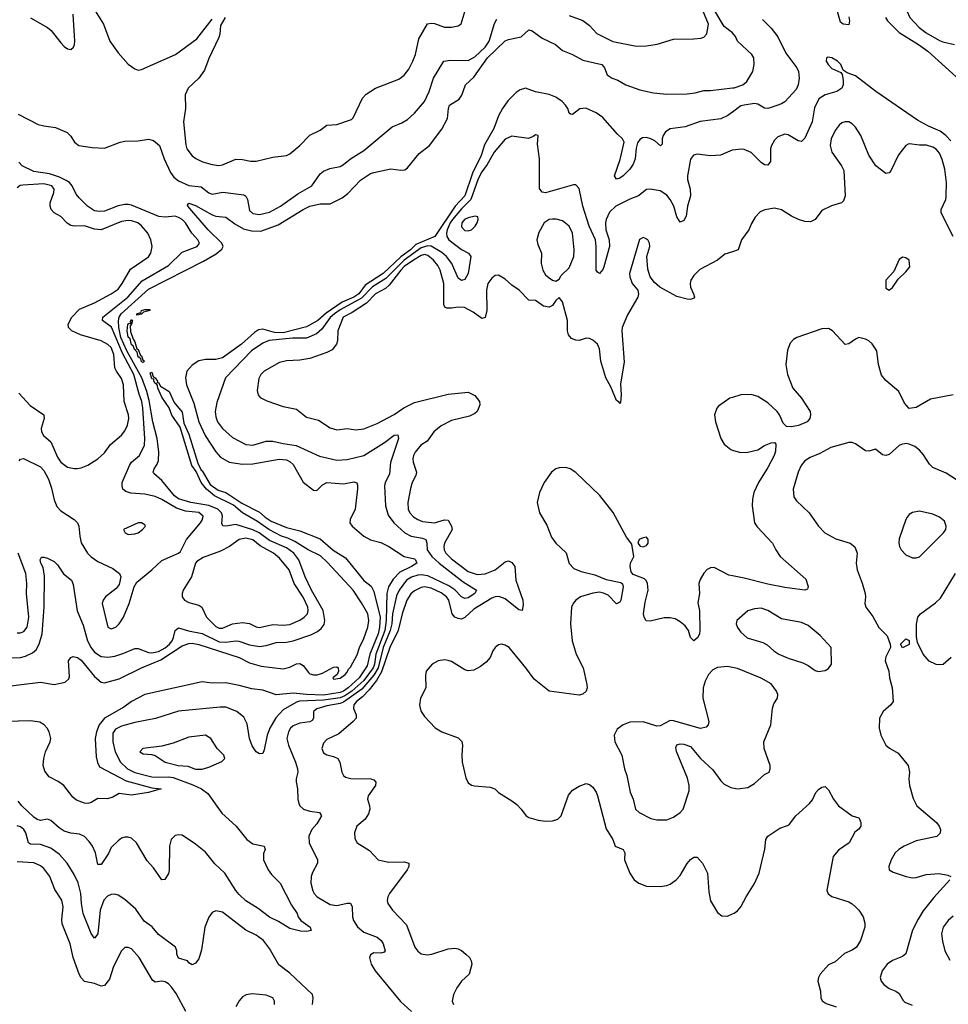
# Model space of a CAD drawing. Header units: inches. Extents: x 1678809 to 1859548, y 384609 to 522868.
# Tile 183 of 256: x 1745766 to 1751282, y 482572 to 488417. Entities that reach past the tile are written whole.
import ezdxf

# ---------------------------------------------------------------- set-up
doc = ezdxf.new("R2010")
doc.units = ezdxf.units.IN
doc.header["$MEASUREMENT"] = 0
doc.layers.add('B7448', color=7, linetype='Continuous')
doc.layers.add('B7458', color=7, linetype='Continuous')

msp = doc.modelspace()

# ---------------------------------------------------------------- linework, layer by layer
at = {"layer": 'B7448', "color": 5}
for points, elevation in [([(1746214.2, 488470), (1746264.5, 488390), (1746300.2, 488290), (1746350, 488218.9), (1746410, 488151.7), (1746450, 488124.6), (1746470, 488117), (1746490, 488121.1), (1746691.2, 488210), (1746817.4, 488302.6), (1746910, 488418.9)], 280), ([(1746986, 488430), (1746958.9, 488381.1), (1746954.3, 488330), (1746948.3, 488310), (1746890, 488186), (1746863, 488117), (1746829.2, 488070), (1746765.8, 488010), (1746748.7, 487970), (1746750.2, 487890.2), (1746738.4, 487810), (1746752.9, 487672.9), (1746759.4, 487650), (1746790, 487607.6), (1746812.1, 487592.1), (1746852.2, 487572.2), (1746910, 487556.1), (1746948, 487552), (1746970, 487555), (1747050, 487588.4), (1747090, 487587.6), (1747136.1, 487576.1), (1747170, 487576.3), (1747270, 487601.2), (1747350, 487610.4), (1747370, 487620.4), (1747429.8, 487670.2), (1747490, 487730.3), (1747550, 487761.7), (1747589.8, 487790.2), (1747650, 487795.3), (1747736.3, 487823.7), (1747746, 487834), (1747802.7, 487950), (1747824.7, 487975.3), (1747878.7, 488010), (1748017.2, 488062.8), (1748050, 488088.2), (1748076.4, 488123.6), (1748101.8, 488170), (1748117.1, 488210), (1748136.9, 488303.1), (1748188.1, 488391.9), (1748210, 488396.9), (1748230, 488393.2), (1748290, 488371.3), (1748330, 488371.4), (1748370, 488379.5), (1748388.5, 488391.5), (1748423.2, 488510)], 280), ([(1749030, 488442.3), (1749110, 488411.1), (1749150, 488382.4), (1749194.5, 488334.5), (1749290, 488286.4), (1749430, 488260.2), (1749490, 488261.6), (1749551.7, 488271.7), (1749650, 488301.2), (1749770, 488302.2), (1749812.7, 488307.3), (1749830, 488312.7), (1749847, 488333), (1749858.2, 488390), (1749814.2, 488494.2)], 260), ([(1750000, 488338.6), (1749999.4, 488339.4), (1749950, 488375.9), (1749895.3, 488470)], 240), ([(1745756.3, 487856.3), (1745875.2, 487795.2), (1745910, 487785.5), (1745977.5, 487777.5), (1746047.9, 487747.9), (1746070, 487726), (1746090.4, 487690.4), (1746118, 487670), (1746197.2, 487657.2), (1746270, 487654.7), (1746362.7, 487690), (1746390, 487695.5), (1746470, 487698.3), (1746530, 487707.4), (1746559.8, 487699.8), (1746596.9, 487670), (1746623.5, 487590), (1746661.7, 487510), (1746682.2, 487482.2), (1746710, 487459.1), (1746770, 487432.1), (1746844.6, 487424.6), (1746890, 487389), (1746910, 487380.2), (1746972.5, 487392.5), (1747096.3, 487376.3), (1747108.5, 487368.5), (1747119.7, 487350), (1747130, 487283.7), (1747150, 487266.2), (1747190, 487259.4), (1747250, 487274.3), (1747315.8, 487310), (1747417, 487383), (1747500.3, 487430), (1747550, 487500.8), (1747570, 487517.6), (1747607.2, 487532.8), (1747670, 487544.7), (1747690, 487556.8), (1747730.3, 487589.7), (1747810, 487640.8), (1747978.8, 487781.2), (1748036.3, 487803.7), (1748070, 487824.5), (1748110, 487861.8), (1748170.6, 487930), (1748198.6, 487990), (1748223.5, 488070), (1748286, 488170), (1748324.6, 488175.4), (1748430, 488175), (1748470, 488195.3), (1748530, 488253.5), (1748555.1, 488290), (1748585.7, 488394.3), (1748600.6, 488419.4)], 260), ([(1745830, 488426.8), (1745931.1, 488371.1), (1745953.2, 488353.2), (1746010, 488279.3), (1746030, 488257.1), (1746050, 488243.8), (1746070, 488239.1), (1746085.8, 488254.2), (1746091, 488269), (1746093.1, 488290), (1746083.1, 488450)], 280), ([(1745710, 484628.8), (1745770, 484631.3), (1745801.2, 484638.8), (1745842.6, 484657.4), (1745863.6, 484676.4), (1745881.3, 484710), (1745899.6, 484770), (1745911.3, 484930), (1745913, 485113), (1745904.8, 485164.8), (1745892, 485190), (1745887.6, 485210), (1745894.6, 485225.4), (1745910, 485226.8), (1745930, 485220.7), (1745970, 485199.5), (1745990, 485180.3), (1746026.2, 485126.2), (1746073.1, 485090), (1746084.3, 485064.3), (1746108.1, 484908.1), (1746142.2, 484822.2), (1746168.6, 484730), (1746190, 484687.7), (1746210, 484661.7), (1746250, 484637.3), (1746290, 484632.4), (1746330, 484637.5), (1746384.8, 484655.2), (1746450, 484683.6), (1746470, 484684.2), (1746530, 484660.1), (1746550, 484658.4), (1746590, 484666.8), (1746630, 484688.3), (1746654.7, 484710), (1746670.9, 484730), (1746679.9, 484750), (1746690, 484790.4), (1746710, 484807.2), (1746769.4, 484789.4), (1746850, 484772.6), (1746950, 484724.3), (1746990, 484720.8), (1747049.4, 484729.4), (1747067.8, 484727.8), (1747130, 484706.1), (1747190, 484696.5), (1747230, 484701.1), (1747290, 484719.9), (1747350, 484721), (1747390, 484730.1), (1747494.3, 484765.7), (1747534.5, 484785.5), (1747557.3, 484802.7), (1747573.5, 484826.5), (1747578.7, 484850), (1747569.1, 484910), (1747499.8, 485030), (1747461.5, 485110), (1747423.1, 485210), (1747395, 485250), (1747350, 485282), (1747250, 485325.6), (1747188, 485370), (1747150, 485388.2), (1747050, 485419), (1746990.7, 485410.7), (1746972.9, 485412.9), (1746965.9, 485425.9), (1746969.5, 485470), (1746964.1, 485490), (1746943.6, 485510), (1746890, 485533.3), (1746781.5, 485550), (1746710, 485572), (1746685.1, 485590), (1746610, 485680.6), (1746562.9, 485722.9), (1746558.9, 485730), (1746564.2, 485750), (1746582.4, 485777.6), (1746590, 485799.3), (1746591.5, 485850), (1746582.6, 485930), (1746556.7, 486030), (1746535.8, 486155.8), (1746521.3, 486210), (1746491.9, 486290), (1746402.1, 486450), (1746366.7, 486530), (1746354, 486590), (1746351.9, 486628.1), (1746356, 486650), (1746369.3, 486670.7), (1746530, 486816.2), (1746856.9, 486983.1), (1746932.4, 487027.6), (1746965.7, 487054.3), (1746974.5, 487070), (1746966.9, 487090), (1746884.8, 487170), (1746764.8, 487310), (1746763.5, 487316.5), (1746770, 487327.3), (1746810, 487313.9), (1746910, 487257.2), (1746930, 487250.7), (1746990, 487244.2), (1747044.2, 487204.2), (1747095.8, 487175.8), (1747143.5, 487163.5), (1747198.6, 487161.4), (1747301.4, 487198.6), (1747450, 487289.5), (1747490, 487308.8), (1747550, 487322.7), (1747610, 487324.4), (1747681.6, 487358.4), (1747715.8, 487384.2), (1747790, 487464.6), (1747850, 487502.6), (1747870, 487510.3), (1747970, 487530.3), (1748030, 487522.6), (1748054.2, 487525.8), (1748070, 487538), (1748138.2, 487621.8), (1748199.7, 487670), (1748272.8, 487767.2), (1748306, 487830), (1748312.4, 487890), (1748319.7, 487910), (1748376, 487944), (1748391.3, 487968.7), (1748413.6, 488030), (1748463.7, 488076.3), (1748545.4, 488190), (1748650, 488290.8), (1748670, 488299.5), (1748744.8, 488315.2), (1748790, 488356), (1748810, 488351.4), (1748870, 488306.4), (1748948, 488270), (1748990, 488234), (1749050, 488210.3), (1749110, 488176.4), (1749224.7, 488150), (1749238.8, 488130), (1749256, 488090), (1749286, 488070), (1749318, 488058), (1749366.8, 488030), (1749450, 487999.3), (1749530, 487982), (1749610, 487974), (1749730, 487977), (1749777.5, 487982.5), (1749830, 487996.5), (1749870, 487996), (1750000, 488011.2)], 240), ([(1750000, 487868.4), (1749971.8, 487848.2), (1749930, 487828.4), (1749807.9, 487812.1), (1749719.3, 487780.7), (1749630, 487768.6), (1749601.2, 487750), (1749587.9, 487730), (1749582.7, 487710), (1749582.4, 487677.6), (1749572.4, 487667.6), (1749537.9, 487697.9), (1749515.3, 487710), (1749490, 487716.8), (1749465.1, 487714.9), (1749450, 487705.6), (1749434.6, 487685.4), (1749426.8, 487653.2), (1749421.8, 487590), (1749410, 487558.4), (1749390, 487529.1), (1749350, 487489.8), (1749330, 487475.4), (1749310, 487469.7), (1749299.7, 487490), (1749332.7, 487587.3), (1749355.9, 487690), (1749346.5, 487710), (1749316.4, 487736.4), (1749230, 487835.6), (1749190, 487864), (1749129.2, 487890.8), (1749092.3, 487887.7), (1749050, 487853.6), (1749036.6, 487856.6), (1749030, 487861.2), (1749021.2, 487890), (1749008.4, 487910), (1748989, 487930), (1748950, 487956.7), (1748910, 487971.6), (1748830, 487988.1), (1748770.3, 488009.7), (1748739, 488001), (1748715.6, 487984.4), (1748665.8, 487934.3), (1748634.3, 487890), (1748610, 487845.6), (1748582.7, 487770), (1748526.2, 487673.8), (1748506.4, 487610), (1748455.4, 487504.6), (1748410, 487371.9), (1748352.7, 487310), (1748230.8, 487129.2), (1748118.9, 487081.1), (1748087.2, 487050), (1748030, 487009.2), (1747925.5, 486910), (1747818.5, 486841.5), (1747779.7, 486790), (1747750, 486770), (1747681.2, 486738.8), (1747586.4, 486673.6), (1747537.7, 486630), (1747470, 486592.5), (1747330, 486556.8), (1747279.7, 486559.7), (1747210, 486579.4), (1747184, 486576), (1747160.1, 486559.9), (1747083.7, 486490), (1746970.2, 486410), (1746930, 486399.3), (1746870, 486399.3), (1746830, 486390.6), (1746790, 486365.7), (1746759.5, 486330), (1746750.1, 486290), (1746757.2, 486250), (1746800.9, 486140.9), (1746830, 486029.2), (1746867.8, 485947.8), (1746930, 485851), (1746958.8, 485818.8), (1747010.5, 485790.5), (1747090, 485777.8), (1747150, 485780.5), (1747306.8, 485806.8), (1747350, 485802.9), (1747372.5, 485792.5), (1747390, 485775.2), (1747450, 485671), (1747510, 485624.2), (1747530, 485621.1), (1747564, 485656), (1747590, 485670.1), (1747690, 485660.8), (1747750, 485673.2), (1747767.5, 485667.5), (1747772.6, 485652.6), (1747771.8, 485631.8), (1747757.7, 485510), (1747728.9, 485450), (1747727.7, 485430), (1747740.8, 485410), (1747810, 485350.3), (1747849.3, 485329.3), (1747910, 485312.1), (1747958.4, 485290), (1748050, 485230.2), (1748110, 485215.5), (1748116.9, 485210), (1748123.9, 485190), (1748094, 485170), (1748023.7, 485136.3), (1747984.6, 485095.3), (1747956.7, 485050), (1747945.8, 485010), (1747942.9, 484850), (1747935, 484790), (1747881.2, 484650), (1747872.8, 484590), (1747865.3, 484570), (1747810, 484493.5), (1747739.1, 484430), (1747697.2, 484402.8), (1747670, 484390.8), (1747570, 484376.2), (1747428, 484372), (1747410, 484365.8), (1747330, 484318.8), (1747287.6, 484272.4), (1747251.5, 484210), (1747235.1, 484170), (1747218.3, 484081.7), (1747210, 484060.7), (1747190, 484057.7), (1747170, 484070.9), (1747146.5, 484106.5), (1747130.9, 484150), (1747117.6, 484237.6), (1747097, 484277), (1747055.1, 484310), (1746990, 484335), (1746955.9, 484335.9), (1746710, 484312.7), (1746571.6, 484268.4), (1746450, 484244.2), (1746370, 484221.9), (1746334.9, 484205.1), (1746319.6, 484180.3), (1746318.8, 484130), (1746332.4, 484070), (1746364, 484010), (1746405.2, 483970), (1746450, 483948.2), (1746550, 483922.6), (1746590, 483919.5), (1746650, 483922.5), (1746678.1, 483918.1), (1746794.1, 483874.1), (1746844.9, 483850), (1746882.8, 483822.8), (1746966.2, 483706.2), (1747051.7, 483630), (1747114.4, 483550), (1747150, 483523.7), (1747218, 483510), (1747223, 483490), (1747213.1, 483466.9), (1747214.7, 483430), (1747241.7, 483370), (1747262.1, 483342.1), (1747312.8, 483290), (1747379.9, 483159.9), (1747413.4, 483110), (1747420.5, 483090), (1747436.3, 483070), (1747490.7, 483030), (1747498, 483010), (1747470, 483004.2), (1747434.7, 483005.3), (1747370, 483022.4), (1747303.5, 483063.5), (1747250, 483088.5), (1747181.4, 483141.4), (1747110, 483186.4), (1747070, 483222.7), (1747050, 483247.4), (1746983.8, 483350), (1746925.6, 483405.6), (1746870, 483474.5), (1746810, 483523.2), (1746730, 483575.3), (1746710, 483577.8), (1746690, 483572.9), (1746666, 483550), (1746656.3, 483510), (1746653.7, 483366.3), (1746650, 483349), (1746627.1, 483312.9), (1746609.3, 483310), (1746561.3, 483381.3), (1746523.9, 483423.9), (1746459.6, 483530), (1746430, 483557.6), (1746410, 483564.2), (1746390, 483564.2), (1746370, 483557.6), (1746350, 483542.9), (1746310, 483501.6), (1746293.2, 483466.8), (1746250, 483401.2), (1746230, 483402), (1746216.5, 483470), (1746198.6, 483510), (1746179, 483539), (1746150, 483568.8), (1746121.1, 483581.1), (1746070, 483587.9), (1746030, 483600.5), (1745999.7, 483619.7), (1745950, 483662.4), (1745930, 483669.8), (1745890, 483663.2), (1745870, 483668.4), (1745850, 483681.9), (1745778, 483750), (1745757.3, 483777.3)], 240), ([(1750000, 487642.2), (1749998, 487642), (1749928.6, 487611.4), (1749870, 487608.7), (1749790, 487619.2), (1749768.5, 487611.5), (1749751.3, 487588.7), (1749732.4, 487490), (1749733, 487467), (1749748.2, 487410), (1749750.2, 487370), (1749733.4, 487310), (1749723.7, 487250), (1749710, 487223.7), (1749690, 487215.1), (1749670, 487246), (1749651.7, 487310), (1749630.6, 487350), (1749610, 487375.9), (1749570, 487400.2), (1749510, 487410.9), (1749490, 487408.2), (1749441.6, 487370), (1749390, 487350.6), (1749307.2, 487310), (1749270, 487274.6), (1749249.5, 487230), (1749245.5, 487210), (1749246.7, 487170), (1749266.5, 487110), (1749269.2, 487070), (1749236.5, 486950), (1749230, 486933.2), (1749210, 486909.3), (1749197.2, 486917.2), (1749189.7, 486929.7), (1749189.3, 487070), (1749185.4, 487110), (1749147.5, 487190), (1749110.5, 487310), (1749090, 487414.5), (1749070, 487436.2), (1749055.3, 487435.3), (1748890, 487389.7), (1748870, 487392.7), (1748854.2, 487414.2), (1748854, 487590), (1748841.5, 487678.5), (1748846, 487730), (1748830, 487734), (1748816.8, 487723.2), (1748788.4, 487711.6), (1748690, 487724.4), (1748650, 487707.3), (1748583.5, 487630), (1748543, 487557), (1748510, 487513), (1748490, 487471.2), (1748445.6, 487350), (1748390, 487293.8), (1748337.6, 487230), (1748323.3, 487210), (1748305, 487170), (1748300.4, 487150), (1748302.1, 487130), (1748315.1, 487110), (1748390, 487053.3), (1748431.6, 487031.6), (1748445, 487010), (1748430.7, 486910), (1748410, 486873.5), (1748390, 486867.6), (1748370, 486881.5), (1748332.1, 486970), (1748301.9, 487010), (1748273.8, 487033.8), (1748210, 487072.8), (1748190, 487074.8), (1748150, 487061.6), (1748050, 486989.6), (1747940.6, 486879.5), (1747861.3, 486830), (1747796.2, 486763.8), (1747670, 486694.7), (1747635.2, 486670), (1747610, 486647.9), (1747559.9, 486580.1), (1747528.3, 486551.7), (1747470, 486527), (1747386.7, 486526.7), (1747247.8, 486512.2), (1747210, 486495.7), (1747143.3, 486450), (1746988.4, 486290), (1746936.5, 486143.5), (1746926.9, 486090), (1746930, 486059.1), (1746940.5, 486030), (1746970, 485990.2), (1747030, 485935.5), (1747110, 485894), (1747150, 485890.2), (1747230, 485914.8), (1747270, 485915.5), (1747330, 485900.5), (1747408.1, 485888.1), (1747546.5, 485826.5), (1747650, 485802.3), (1747710, 485805.5), (1747810, 485828.7), (1747933.2, 485906.8), (1747990, 485951), (1748012.2, 485952.2), (1748015.6, 485930), (1747967.8, 485787.8), (1747961.6, 485718.4), (1747937.2, 485670), (1747932.2, 485650), (1747939.4, 485530), (1747955.2, 485475.2), (1747988.6, 485430), (1748052.8, 485370), (1748090.8, 485350.8), (1748158.6, 485338.6), (1748178.6, 485330), (1748185, 485310), (1748186.9, 485270), (1748213.1, 485230), (1748257.4, 485190), (1748399.5, 485079.5), (1748478.4, 485030), (1748469.1, 485010), (1748430, 484985), (1748410, 484981.1), (1748390, 484991.2), (1748351.4, 485031.4), (1748315, 485055), (1748190, 485114.6), (1748150, 485120.5), (1748130, 485118.7), (1748093.4, 485106.6), (1748062.9, 485090), (1748018.9, 485030), (1748003.3, 484996.7), (1747979.5, 484890), (1747975.5, 484830), (1747966.8, 484790), (1747924.1, 484690), (1747895.4, 484570), (1747870, 484525), (1747797.6, 484442.4), (1747690, 484364.7), (1747670, 484357.3), (1747590, 484344.1), (1747530, 484326.4), (1747511, 484310), (1747511.7, 484270), (1747503.5, 484256.5), (1747490, 484248.2), (1747430, 484241.6), (1747390, 484224.4), (1747374.2, 484210), (1747361.7, 484190), (1747353.4, 484150), (1747361.8, 484110), (1747404.8, 484010), (1747415.8, 483970), (1747417.2, 483950), (1747407.2, 483910), (1747407.4, 483892.6), (1747415.9, 483850), (1747417.8, 483790), (1747423.5, 483763.5), (1747430.2, 483750), (1747450.8, 483730.8), (1747490, 483718.6), (1747546, 483710), (1747558.7, 483690), (1747530, 483644), (1747500.9, 483610), (1747482.6, 483570), (1747484.4, 483530), (1747534, 483430), (1747534, 483410), (1747505.2, 483354.8), (1747497.4, 483330), (1747495.6, 483290), (1747506.2, 483246.2), (1747514, 483230), (1747531.8, 483210), (1747610, 483163.5), (1747650, 483158.2), (1747710, 483172.9), (1747731.7, 483171.7), (1747740.7, 483150), (1747742.3, 483090), (1747748.7, 483070), (1747772.6, 483032.6), (1747810, 482999.8), (1747890, 482969.3), (1747912.8, 482950), (1747925.4, 482930), (1747936.5, 482890), (1747930, 482880.5), (1747910, 482875.3), (1747870, 482876.5), (1747850, 482866), (1747844.1, 482850), (1747852.9, 482810), (1747876.8, 482770), (1748028.3, 482588.3), (1748093.2, 482530)], 260), ([(1745762.4, 485797.6), (1745770, 485808.5), (1745788.5, 485811.5), (1745890, 485762.2), (1745910, 485741.3), (1745936.6, 485690), (1745954.8, 485634.8), (1745970, 485566.3), (1745987.2, 485527.2), (1746010, 485500.2), (1746090.1, 485450.1), (1746109, 485430), (1746117.2, 485410), (1746123, 485350), (1746131.7, 485311.7), (1746169.1, 485250), (1746190, 485228.9), (1746230, 485200.2), (1746318.2, 485158.2), (1746358.4, 485130), (1746367, 485110), (1746357.1, 485062.9), (1746339.7, 485040.3), (1746275.8, 484990), (1746261.1, 484970), (1746254.9, 484950), (1746288.5, 484810), (1746310, 484801.3), (1746336.2, 484810), (1746356.9, 484830), (1746382, 484870), (1746415.8, 484950), (1746446.6, 485050), (1746462.4, 485077.6), (1746551.3, 485150), (1746610, 485206.7), (1746709, 485250), (1746720.1, 485259.9), (1746756, 485330), (1746840.7, 485430), (1746852.1, 485450), (1746854.6, 485470), (1746830.2, 485490.2), (1746750, 485499.9), (1746696.7, 485516.7), (1746610, 485568.9), (1746570, 485586.8), (1746510, 485599.6), (1746426.1, 485606.1), (1746395.3, 485615.3), (1746379.1, 485630), (1746373.6, 485650), (1746375.2, 485670), (1746417.3, 485770), (1746429.9, 485790.1), (1746476.8, 485830), (1746506.7, 485890), (1746509.9, 485930), (1746498.1, 486110), (1746491.2, 486150), (1746474.5, 486194.5), (1746444.6, 486310), (1746376.4, 486436.4), (1746312, 486592), (1746258.5, 486630), (1746259.4, 486650), (1746408.2, 486770), (1746492.9, 486867.1), (1746650, 486957.3), (1746730, 487035.9), (1746820.7, 487070), (1746834, 487090), (1746824.7, 487110), (1746788.4, 487148.4), (1746750, 487209.7), (1746730, 487230.6), (1746710, 487243.1), (1746690, 487250.5), (1746630, 487243.9), (1746591.3, 487248.7), (1746430, 487315), (1746410, 487319.2), (1746390, 487320.3), (1746350, 487311.7), (1746270, 487279.3), (1746237, 487277), (1746210, 487282.8), (1746167.8, 487310), (1746118.9, 487358.9), (1746101.7, 487381.7), (1746077.7, 487430), (1746060.7, 487450), (1746042.5, 487462.5), (1746002.7, 487482.7), (1745942, 487502), (1745850, 487515), (1745780.3, 487550), (1745760.3, 487570)], 260), ([(1745760.3, 486200.3), (1745827, 486127), (1745908.9, 486070), (1745911.3, 486050), (1745894, 485990), (1745896.2, 485970), (1745907.6, 485947.6), (1745950.1, 485910.1), (1745990, 485820.3), (1746010, 485789.1), (1746050, 485760.2), (1746090, 485751.6), (1746107.2, 485752.8), (1746130, 485756), (1746170, 485771.5), (1746230, 485810.2), (1746270, 485846.3), (1746305.2, 485894.8), (1746370.4, 485949.6), (1746390, 485975.3), (1746405.7, 486010), (1746413.3, 486050), (1746411.9, 486070), (1746386.1, 486150), (1746381.9, 486250), (1746370, 486286.3), (1746339.8, 486330), (1746331.5, 486350), (1746325.2, 486430), (1746310, 486470.6), (1746290, 486488), (1746250, 486510.6), (1746126.3, 486546.3), (1746075.6, 486570), (1746055.1, 486590), (1746054.3, 486610), (1746075.8, 486650), (1746121.6, 486698.4), (1746210, 486736.4), (1746310, 486790.1), (1746350, 486817.4), (1746375, 486850), (1746424.5, 486935.5), (1746530, 487009.1), (1746544.4, 487030), (1746551.9, 487070), (1746544.2, 487110), (1746526, 487150), (1746490, 487192), (1746467.6, 487210), (1746430, 487223.2), (1746410, 487225.2), (1746370, 487219.5), (1746250, 487169.1), (1746210, 487172.6), (1746150, 487193.4), (1746090, 487190.7), (1746070, 487194.8), (1746048.1, 487208.1), (1746010, 487248.5), (1745970.7, 487270.7), (1745952.6, 487290), (1745946.4, 487310), (1745947.4, 487330), (1745967.6, 487390), (1745969.8, 487410), (1745956.4, 487430), (1745910, 487441.4), (1745784.9, 487435.1), (1745768.4, 487431.6), (1745750, 487419.2)], 280), ([(1750000, 487039.1), (1749955.1, 487024.9), (1749911.4, 486988.6), (1749806.8, 486933.2), (1749770, 486898), (1749753.2, 486870), (1749747.8, 486850), (1749749.5, 486829.5), (1749768.9, 486790), (1749774, 486770), (1749770, 486763.7), (1749750, 486756.4), (1749730, 486757.4), (1749670, 486773.3), (1749568.8, 486828.8), (1749535.9, 486855.9), (1749511.3, 486890), (1749496.6, 486936.6), (1749491.6, 487010), (1749509.4, 487070), (1749506.6, 487090), (1749496, 487110), (1749480.1, 487120.1), (1749470, 487123.7), (1749447.5, 487112.5), (1749387.9, 486910), (1749389.3, 486889.3), (1749404.6, 486850), (1749437.1, 486810), (1749442, 486790), (1749438, 486770), (1749375.8, 486664.2), (1749345.2, 486590), (1749343.2, 486570), (1749356.8, 486383.2), (1749334.9, 486254.9), (1749338.9, 486190), (1749334.9, 486145.1), (1749330, 486135.3), (1749326, 486146), (1749310, 486155.1), (1749276.8, 486236.8), (1749248.4, 486290), (1749218, 486390), (1749210, 486463.7), (1749197.8, 486490), (1749170, 486515), (1749150, 486524.2), (1749130, 486526.6), (1749090, 486512.6), (1749070, 486514), (1749044.1, 486524.1), (1749025.2, 486545.2), (1749019.8, 486570), (1749018.9, 486630), (1748990, 486742), (1748970, 486768), (1748950, 486748.7), (1748930, 486719), (1748910, 486709.2), (1748876.5, 486716.5), (1748830, 486749), (1748790, 486752.3), (1748733.3, 486810), (1748690, 486839.8), (1748650, 486875.8), (1748610, 486900.7), (1748590, 486898.4), (1748570, 486882.9), (1748546, 486850), (1748538.2, 486810), (1748541.5, 486690), (1748530, 486649.3), (1748510, 486642), (1748459.8, 486679.8), (1748407.2, 486707.2), (1748370.7, 486710.7), (1748330, 486703.2), (1748303.8, 486703.8), (1748290.7, 486710.7), (1748285.4, 486725.4), (1748284.8, 486850), (1748264.2, 486930), (1748250, 486957.8), (1748224.5, 486990), (1748190, 487016.7), (1748170, 487022.4), (1748150, 487016.3), (1748104, 486990), (1748050, 486950.8), (1748029, 486930), (1747959.7, 486840.3), (1747938.3, 486821.7), (1747878.5, 486790), (1747826.4, 486733.6), (1747741.6, 486678.4), (1747687.5, 486650), (1747655.8, 486570), (1747652.9, 486510), (1747647.4, 486490), (1747622.4, 486457.6), (1747590, 486441), (1747490, 486405.3), (1747430, 486394.8), (1747350, 486392.1), (1747310, 486382.3), (1747218, 486330), (1747197.6, 486310), (1747186.9, 486286.9), (1747175.8, 486215.8), (1747181.6, 486190), (1747193.8, 486173.8), (1747234.3, 486154.3), (1747330, 486120.3), (1747410, 486103.7), (1747470, 486058), (1747540.2, 486040.2), (1747610, 485993.4), (1747650, 485981.7), (1747710, 485990.4), (1747761.7, 485981.7), (1747810, 485987.8), (1747890, 486019), (1747990, 486072.7), (1748046.9, 486113.1), (1748110, 486143.9), (1748310, 486194.6), (1748430, 486205.3), (1748470, 486185.5), (1748498, 486150), (1748498.4, 486130), (1748490, 486105.2), (1748483.1, 486090), (1748470, 486078), (1748437, 486063), (1748330, 486037.3), (1748270, 486005.3), (1748225.5, 485970), (1748186.1, 485913.9), (1748149.1, 485890), (1748114.9, 485850), (1748104.1, 485830), (1748100.2, 485810), (1748102.6, 485790), (1748123.2, 485730), (1748118.6, 485710), (1748097.1, 485670), (1748086.6, 485633.4), (1748070.8, 485550), (1748073.6, 485510), (1748083.7, 485490), (1748105.8, 485465.8), (1748130, 485449.5), (1748158.6, 485438.6), (1748230, 485429.6), (1748290, 485447.1), (1748310, 485444.7), (1748331.3, 485410), (1748334.8, 485390), (1748289.6, 485310), (1748285.5, 485290), (1748288.1, 485270), (1748297.5, 485250), (1748330, 485215.7), (1748430, 485140.8), (1748482.3, 485122.4), (1748530, 485126.6), (1748590, 485151.1), (1748650, 485198.8), (1748670, 485203.7), (1748690, 485195), (1748707.3, 485170), (1748711.9, 485090), (1748753.7, 484970), (1748756.8, 484943.2), (1748750.2, 484910), (1748730, 484913.3), (1748650, 484979), (1748612.1, 484992.1), (1748590.7, 484990), (1748570, 484982.2), (1748463.6, 484916.4), (1748410, 484866.9), (1748390, 484857.8), (1748370, 484861.2), (1748349.8, 484870), (1748335.4, 484890), (1748315.8, 484970), (1748300.4, 484990), (1748270, 485014.1), (1748210, 485041.6), (1748170, 485049.1), (1748150, 485046.3), (1748110, 485025.7), (1748090, 485007.4), (1748064.5, 484970), (1748038, 484890), (1748014.7, 484790), (1747963.5, 484690), (1747915.5, 484544.5), (1747885.2, 484494.8), (1747841.5, 484438.5), (1747802.7, 484397.3), (1747766.5, 484370), (1747751.4, 484350), (1747748.5, 484328.5), (1747764.9, 484290), (1747763.6, 484270), (1747746.7, 484250), (1747662.3, 484177.7), (1747590, 484144.2), (1747570, 484122.7), (1747559.5, 484090), (1747570, 484063.8), (1747590, 484052.4), (1747630, 484043.7), (1747655.5, 484030), (1747668.2, 484010), (1747678.7, 483950), (1747689.1, 483929.1), (1747700.2, 483920.2), (1747732.7, 483912.7), (1747850.9, 483910.9), (1747870, 483904.4), (1747882, 483890), (1747878.3, 483870), (1747835.8, 483810), (1747831.5, 483790), (1747844.2, 483750), (1747845.4, 483730), (1747838.3, 483701.7), (1747817.4, 483670), (1747768.8, 483630), (1747754.3, 483590), (1747756.3, 483556.3), (1747770.4, 483530), (1747844.5, 483484.5), (1747894.8, 483430), (1747956.2, 483416.2), (1748050, 483418.2), (1748078, 483410), (1748076.5, 483390), (1748066.9, 483370), (1747961.7, 483230), (1747951.8, 483210), (1747948.8, 483188.8), (1747952.4, 483170), (1747979.5, 483130), (1748064.1, 483044.1), (1748112.9, 482910), (1748130, 482887), (1748150, 482871.8), (1748185.5, 482865.5), (1748213.2, 482870), (1748310, 482900.9), (1748350, 482904.6), (1748370, 482901.7), (1748391.1, 482891.1), (1748416.4, 482870), (1748437.1, 482850), (1748448.4, 482830), (1748452.2, 482810), (1748436.5, 482750), (1748390, 482709.7), (1748361.5, 482670), (1748342, 482630), (1748334.4, 482590), (1748342, 482570)], 280), ([(1745630, 484452.3), (1745890, 484483.1), (1745970, 484470.4), (1746036.3, 484483.7), (1746057.1, 484502.9), (1746062, 484518), (1746056, 484610), (1746069.5, 484630.5), (1746083.9, 484636.1), (1746110, 484630.2), (1746130, 484615.2), (1746210, 484517.8), (1746250, 484484), (1746270, 484479.1), (1746356.7, 484503.3), (1746490, 484568.6), (1746603.5, 484616.5), (1746730, 484698.8), (1746770, 484713.3), (1746790, 484714.7), (1746830, 484707.5), (1747070.1, 484630.1), (1747130, 484598), (1747199.6, 484579.6), (1747330, 484562.4), (1747370, 484573.1), (1747410, 484592.4), (1747430, 484595.8), (1747450, 484582.7), (1747480.6, 484540.6), (1747490, 484533.4), (1747511.9, 484528.1), (1747531.8, 484528.2), (1747563.5, 484536.5), (1747630, 484572.7), (1747650, 484576), (1747658, 484570), (1747658.8, 484550), (1747650.7, 484529.3), (1747626, 484510), (1747630, 484502), (1747670, 484507.1), (1747698.7, 484530), (1747710, 484542.4), (1747718.2, 484561.8), (1747730, 484572.7), (1747770, 484646), (1747783.5, 484690), (1747810, 484742.4), (1747834.5, 484810), (1747840.2, 484850), (1747833.5, 484890), (1747795.8, 484955.8), (1747747.2, 485030), (1747594.7, 485194.7), (1747553.1, 485233.1), (1747479.8, 485270), (1747400, 485320), (1747359.4, 485339.4), (1747320.5, 485350), (1747245.5, 485390), (1747177.9, 485437.9), (1747088.4, 485490), (1747035, 485535), (1746922.6, 485590), (1746875.6, 485630), (1746843.1, 485670), (1746814, 485734), (1746787.7, 485770), (1746718.4, 485998.4), (1746670, 486069.6), (1746653.2, 486113.2), (1746610, 486176.2), (1746586.5, 486230), (1746584.6, 486244.6), (1746577, 486257), (1746570, 486256.2), (1746562.3, 486270), (1746562, 486282), (1746550, 486285.1), (1746540.5, 486319.5), (1746550, 486323.8), (1746559.1, 486299.1), (1746570, 486290.4), (1746583.8, 486270), (1746583, 486263), (1746590, 486262), (1746601.4, 486241.4), (1746653.7, 486210), (1746683.7, 486143.7), (1746730, 486087.7), (1746741.6, 486021.6), (1746770, 485955.5), (1746824.8, 485784.8), (1746842.8, 485742.8), (1746850, 485737.6), (1746898, 485658), (1746944.5, 485624.5), (1746990.6, 485610), (1747085.9, 485545.9), (1747190, 485492.9), (1747223.2, 485463.2), (1747260.3, 485440.3), (1747350, 485402.7), (1747430, 485382.7), (1747550, 485335.6), (1747628.3, 485268.2), (1747701.1, 485221.1), (1747810, 485086.7), (1747853.6, 485053.6), (1747870, 485021.3), (1747906.6, 484870), (1747902.9, 484810), (1747894.8, 484770), (1747845.5, 484650), (1747830, 484581.8), (1747782.1, 484510), (1747716.7, 484450), (1747689.1, 484430), (1747670, 484422.2), (1747570, 484406.5), (1747470, 484410.5), (1747390, 484419.6), (1747290, 484409), (1747210, 484436.7), (1747144.5, 484444.5), (1747070, 484464.9), (1746990, 484479.7), (1746910, 484478.4), (1746850, 484485.1), (1746510, 484409.9), (1746430, 484369.4), (1746384.5, 484335.5), (1746269.2, 484270.8), (1746237.7, 484230), (1746221.5, 484190), (1746215, 484150), (1746220.3, 484040.3), (1746227.1, 484007.1), (1746240.5, 483980.5), (1746397.9, 483897.9), (1746550, 483857.1), (1746606, 483850), (1746530.7, 483829.3), (1746430, 483814.2), (1746356.8, 483823.2), (1746319.3, 483800.7), (1746288.2, 483791.8), (1746230, 483792.8), (1746190.8, 483769.2), (1746170, 483763.7), (1746150, 483765.9), (1746102.6, 483782.6), (1746080.4, 483800.4), (1746027.3, 483870), (1745995.2, 483895.2), (1745941.5, 483921.5), (1745915, 483955), (1745904.4, 483990), (1745908.2, 484030), (1745918.1, 484070), (1745946.2, 484130), (1745950.4, 484150), (1745940.1, 484190), (1745929.4, 484210), (1745910.7, 484230.7), (1745885.6, 484245.6), (1745830, 484253.8), (1745610.9, 484249.1)], 220), ([(1750000, 486174.6), (1749984.9, 486170), (1749917.3, 486122.7), (1749906.7, 486110), (1749893.7, 486070), (1749898, 486030), (1749930.3, 485930), (1749950, 485896.4), (1749990, 485865.3), (1750000, 485862.1)], 320), ([(1750000, 485114.7), (1749978.6, 485118.6), (1749890, 485164.4), (1749870, 485163.5), (1749850, 485152.6), (1749830, 485131.3), (1749807.1, 485092.9), (1749799.6, 485070), (1749803.6, 485010), (1749794.7, 484954.7), (1749804, 484910), (1749806.4, 484790), (1749803.8, 484770), (1749793, 484750), (1749770.8, 484730), (1749750, 484748.7), (1749738.3, 484790), (1749718.6, 484818.6), (1749690, 484843.1), (1749659.4, 484859.4), (1749630, 484866.8), (1749594.1, 484865.9), (1749510, 484846.6), (1749487.9, 484847.9), (1749474.5, 484870), (1749471.6, 484890), (1749482, 484958), (1749499.6, 485030), (1749494.5, 485070), (1749486.8, 485086.8), (1749476.6, 485096.6), (1749410, 485124), (1749398.6, 485138.6), (1749392, 485170), (1749394.5, 485190), (1749413.2, 485230), (1749402.7, 485302.7), (1749370, 485344.5), (1749291.3, 485491.3), (1749212.3, 485592.3), (1749070, 485728.7), (1749036.2, 485750), (1749010, 485758.2), (1748970, 485757.2), (1748950, 485749.8), (1748924.2, 485730), (1748881.5, 485670), (1748854.2, 485610), (1748839.2, 485550), (1748852.9, 485490), (1748896.3, 485416.3), (1748925.3, 485345.3), (1748950, 485309.2), (1749012.1, 485252.1), (1749029.4, 485189.4), (1749058, 485158), (1749100, 485140), (1749181.6, 485121.6), (1749250, 485094.3), (1749335.9, 485075.9), (1749346.8, 485066.8), (1749350.8, 485050.8), (1749336, 484970), (1749330, 484958), (1749314, 484950), (1749310, 484949), (1749260.7, 485000.7), (1749233.3, 485013.3), (1749210, 485017.6), (1749170, 485012.4), (1749097.6, 484990), (1749069, 484970), (1749052.6, 484950), (1749044.2, 484930), (1749037.3, 484830), (1749046.5, 484730), (1749071.5, 484650), (1749113.6, 484570), (1749134.7, 484470), (1749136.1, 484450), (1749130.2, 484430), (1749110, 484412.1), (1749090, 484406.8), (1748910, 484430.8), (1748821.5, 484501.5), (1748772.9, 484570), (1748672.4, 484690), (1748650, 484704.4), (1748630, 484709.7), (1748610, 484706), (1748590, 484689.6), (1748576.5, 484670), (1748559.6, 484630), (1748537.5, 484602.5), (1748503.5, 484576.5), (1748464.3, 484555.7), (1748430, 484550.8), (1748410, 484557.6), (1748330, 484606.9), (1748310, 484613.3), (1748290, 484615.6), (1748251, 484610), (1748214.9, 484590), (1748180.4, 484550), (1748175.6, 484524.4), (1748177.3, 484450), (1748147.1, 484390), (1748140.8, 484350), (1748144, 484330), (1748150.3, 484310), (1748170, 484280.4), (1748233.1, 484213.1), (1748272.7, 484190), (1748370, 484154.5), (1748392.4, 484132.4), (1748396.1, 484110), (1748391.7, 484050), (1748394.6, 484010), (1748416.4, 483916.4), (1748430, 483886.7), (1748450, 483873.4), (1748468.1, 483868.1), (1748560.3, 483860.3), (1748587.3, 483850), (1748610, 483828.2), (1748690, 483780.5), (1748718.5, 483758.6), (1748745.5, 483730), (1748772.2, 483692.2), (1748790, 483680.5), (1748844.7, 483664.7), (1748890, 483659.1), (1748930, 483660.5), (1748962, 483670), (1748982, 483690), (1749026.2, 483813.8), (1749050, 483843.8), (1749090, 483866), (1749130, 483881.6), (1749150, 483875.8), (1749170, 483861.6), (1749190, 483830.6), (1749197.3, 483810), (1749250, 483613), (1749290, 483550.5), (1749303.1, 483510), (1749350.4, 483490), (1749359.5, 483470), (1749358.4, 483430), (1749390.6, 483350), (1749416.3, 483310), (1749442.8, 483290), (1749490, 483273.7), (1749570, 483270.3), (1749610, 483277), (1749630, 483285.3), (1749665.6, 483310), (1749690, 483336.4), (1749730, 483408), (1749750, 483432.2), (1749770, 483446), (1749790, 483445.5), (1749820.9, 483410), (1749851.4, 483350), (1749858.6, 483238.6), (1749870, 483186.8), (1749910, 483116), (1749936.3, 483096.3), (1749970, 483095.5), (1750000, 483108.2)], 320), ([(1745750, 484776.5), (1745770, 484776.2), (1745790, 484785.2), (1745810, 484810.4), (1745820.4, 484870), (1745806.7, 485010), (1745808.1, 485070), (1745802.7, 485130), (1745756.9, 485250)], 260), ([(1750000, 484570.3), (1749970, 484576.2), (1749910, 484571.6), (1749883, 484557), (1749858.2, 484530), (1749838.5, 484490), (1749825.9, 484450), (1749824.4, 484390), (1749858.9, 484250), (1749855.8, 484230), (1749842.9, 484217.1), (1749809.8, 484209.8), (1749650, 484255.3), (1749630, 484256), (1749570, 484224.5), (1749550, 484222.9), (1749470, 484247.8), (1749390, 484246.9), (1749350, 484231.1), (1749314.1, 484205.9), (1749297.7, 484170), (1749300.3, 484130), (1749342, 484050), (1749359.1, 483970), (1749372.6, 483930), (1749391.3, 483831.3), (1749409.1, 483789.1), (1749423.7, 483730), (1749444.9, 483710), (1749514.7, 483674.7), (1749550, 483667.2), (1749610, 483667.7), (1749650, 483683.2), (1749689.6, 483710), (1749706.6, 483730), (1749741.9, 483838.1), (1749742.4, 483870), (1749733.2, 483913.2), (1749667.9, 484072.1), (1749663.8, 484096.2), (1749670, 484112.4), (1749690, 484118), (1749710, 484116.9), (1749750, 484102), (1749810.3, 484030), (1749882.9, 483962.9), (1749930, 483898), (1749950, 483879.5), (1749990, 483859.5), (1750000, 483857.6)], 340), ([(1747504.2, 482570), (1747508.5, 482610), (1747504.4, 482630), (1747370, 482756.8), (1747305.4, 482805.4), (1747250, 482903.5), (1747214.6, 482950), (1747170, 482982.2), (1747110, 483012.5), (1746970, 483118.9), (1746930, 483127), (1746910, 483116), (1746890, 483089.4), (1746866, 483030), (1746845.3, 482894.7), (1746830, 482842), (1746810, 482815.3), (1746790, 482806), (1746770, 482818), (1746762, 482830), (1746710, 482844.7), (1746698.5, 482870), (1746698.5, 482890), (1746691.4, 482911.4), (1746590, 482985.7), (1746552.1, 483032.1), (1746505.8, 483065.8), (1746455.9, 483135.9), (1746390, 483193.3), (1746350, 483220.3), (1746330, 483224.8), (1746310, 483223.1), (1746287.3, 483212.7), (1746265.9, 483190), (1746243.9, 483130), (1746230, 482989.3), (1746210, 482964.2), (1746190, 482991.6), (1746142.8, 483110), (1746131.9, 483170), (1746129.4, 483230), (1746112.6, 483292.6), (1746090, 483343), (1746048.1, 483410), (1746001.5, 483461.5), (1745950, 483497.9), (1745890, 483519.6), (1745830, 483523), (1745818.7, 483530), (1745802.3, 483590), (1745789.9, 483609.9), (1745770, 483624.4), (1745750, 483631.6)], 260), ([(1746752.5, 482530), (1746695.1, 482635.1), (1746670, 482671.5), (1746650, 482693.2), (1746630, 482705.8), (1746610, 482709), (1746570, 482703.5), (1746554.3, 482714.3), (1746474.5, 482850), (1746430, 482900.5), (1746410, 482909.7), (1746390, 482909.6), (1746370, 482889.4), (1746323.3, 482796.8), (1746298.4, 482721.6), (1746270, 482684), (1746250, 482678.7), (1746210, 482694.5), (1746150, 482706.4), (1746130, 482728.2), (1746119.4, 482750), (1746082.9, 482850), (1746064.8, 482930), (1746018, 483050), (1746015.7, 483075.7), (1746023.2, 483150), (1746016.2, 483190), (1745973.7, 483253.7), (1745944.5, 483330), (1745910, 483377.8), (1745890, 483394.6), (1745850, 483411.2), (1745750, 483416.8)], 280), ([(1747278.9, 482570), (1747278.7, 482590), (1747269.3, 482610), (1747230, 482625.7), (1747146.9, 482633.1), (1747111.6, 482628.4), (1747090, 482615.6), (1747070, 482592), (1747050, 482557)], 280)]:
    msp.add_lwpolyline(points, dxfattribs=dict(at, elevation=elevation))
for points, elevation in [([(1748471.2, 487251.2), (1748430, 487241), (1748408.7, 487230), (1748391.3, 487210), (1748390, 487186.7), (1748410, 487164.2), (1748430, 487162.2), (1748450, 487169.2), (1748472, 487190), (1748483.1, 487210), (1748489.6, 487230), (1748486.6, 487246.6)], 280), ([(1748951.7, 487231.7), (1748930, 487231.7), (1748910, 487229.8), (1748880.7, 487210), (1748850, 487153.3), (1748838.5, 487110), (1748842.8, 487082.8), (1748866.3, 487030), (1748864, 486970), (1748872.4, 486930), (1748890, 486902), (1748910, 486884), (1748930, 486870.8), (1748950, 486864.7), (1748970, 486876), (1748982.3, 486897.7), (1749030, 486943.8), (1749057.1, 487010), (1749060.3, 487050), (1749048.6, 487150), (1749030, 487191.5), (1748990, 487223)], 280), ([(1746462, 486662), (1746460.7, 486670), (1746476.7, 486676.7), (1746484.8, 486675.2), (1746489.7, 486690), (1746510, 486696.1), (1746536.1, 486696.1), (1746540.7, 486690), (1746500.3, 486679.7), (1746490, 486668.2)], 220), ([(1746498.4, 486381.6), (1746490, 486385.1), (1746484.7, 486404.7), (1746475.1, 486410), (1746475.1, 486415.1), (1746470, 486414), (1746463.8, 486443.8), (1746456, 486450), (1746456, 486456), (1746450, 486454), (1746439.7, 486479.7), (1746430, 486485.6), (1746422.3, 486522.3), (1746410, 486531.8), (1746404.1, 486570), (1746408.7, 486610), (1746415.5, 486615.5), (1746429, 486611), (1746424.5, 486624.5), (1746430, 486634.4), (1746434.6, 486634.6), (1746434.9, 486630), (1746430, 486609.2), (1746421.7, 486598.3), (1746424.9, 486564.9), (1746440.2, 486520.2), (1746450, 486504.9), (1746462, 486462), (1746470, 486459.3), (1746483.1, 486423.1), (1746490, 486421.6), (1746498, 486398), (1746506.8, 486390)], 220), ([(1746470, 485429.2), (1746382, 485390), (1746392, 485370), (1746410, 485361), (1746450, 485365.5), (1746470, 485370.8), (1746496, 485390), (1746512.7, 485410), (1746510, 485418), (1746490, 485429)], 280), ([(1747110, 485339.4), (1747070, 485331.2), (1747011.1, 485288.9), (1746959.3, 485260.7), (1746856.1, 485223.9), (1746818.9, 485201.1), (1746810.3, 485189.7), (1746786.9, 485110), (1746737.4, 485030), (1746731.1, 485010), (1746731.4, 484990), (1746744.9, 484970), (1746770, 484957.6), (1746830, 484940.8), (1746846.7, 484930), (1746875.5, 484870), (1746930, 484815.2), (1746950, 484805), (1746970, 484805.4), (1747030, 484831), (1747090, 484838.9), (1747130, 484833.2), (1747170, 484811.6), (1747190, 484809.2), (1747270, 484827.3), (1747330, 484822.6), (1747370, 484827), (1747430, 484851.8), (1747456.1, 484870), (1747474.5, 484890), (1747479.6, 484910), (1747476.6, 484930), (1747450, 484988), (1747396.9, 485070), (1747366.3, 485150), (1747310, 485219.1), (1747273.3, 485250), (1747194.2, 485294.2), (1747150, 485329.8)], 260), ([(1749490, 485344), (1749470, 485341.2), (1749444.7, 485330), (1749438, 485310), (1749451.1, 485291.1), (1749470, 485287.3), (1749490, 485296), (1749498, 485310), (1749498, 485330)], 320), ([(1746870, 484169.7), (1746770, 484156.8), (1746677.3, 484122.7), (1746610, 484104), (1746498, 484090), (1746478.8, 484070), (1746498.5, 484058.5), (1746550, 484055.5), (1746570, 484048.8), (1746630, 484008.3), (1746706.8, 483990), (1746765.1, 483985.1), (1746810, 483968.4), (1746850, 483968.4), (1746890, 483978.5), (1746967, 484013), (1746985.2, 484030), (1746979.3, 484050), (1746938.4, 484090), (1746901.6, 484150)], 260)]:
    msp.add_lwpolyline(points, close=True, dxfattribs=dict(at, elevation=elevation))
at = {"layer": 'B7458', "color": 5}
for points, elevation in [([(1751290, 488892.2), (1751230, 488876.4), (1751169.7, 488850.3), (1751148.9, 488830), (1751130, 488800.4), (1751116, 488750), (1751123.9, 488730), (1751149, 488709), (1751160.6, 488690), (1751153.3, 488650), (1751134, 488626), (1751070, 488591.3), (1751050.2, 488570), (1751032, 488530), (1751028.7, 488510), (1751035.2, 488470), (1751054.2, 488430), (1751107.8, 488370), (1751150, 488338.6), (1751230, 488293.1), (1751250, 488284.2), (1751318, 488270)], 280), ([(1750690, 488434), (1750695.6, 488410), (1750690, 488386), (1750658, 488390), (1750641.2, 488401.2), (1750619.3, 488479.3)], 240), ([(1750178.4, 488418.4), (1750230, 488366.4), (1750270, 488314.4), (1750317.2, 488217.2), (1750382.2, 488130), (1750391.3, 488110), (1750395.8, 488070), (1750390.9, 488030), (1750377.4, 488002.6), (1750310.7, 487929.3), (1750290, 487916.2), (1750230, 487895.5), (1750210, 487889.9), (1750190, 487891.7), (1750150, 487915.8), (1750130, 487919.2), (1750070, 487909.9), (1750050, 487904.3), (1750000, 487868.4)], 240), ([(1750908.4, 488430), (1750919.8, 488410), (1750990, 488339.8), (1751104.6, 488270), (1751160.2, 488230), (1751370, 488040.7)], 260), ([(1750000, 488011.2), (1750010, 488012.3), (1750061.6, 488030), (1750084.8, 488050), (1750120.8, 488110), (1750129, 488150), (1750126.8, 488190), (1750114, 488210), (1750030, 488289.3), (1750017.1, 488317.1), (1750000, 488338.6)], 240), ([(1751297.7, 487697.7), (1751266.7, 487730), (1751234.1, 487754.1), (1751164.4, 487784.4), (1751099.2, 487819.2), (1750851.1, 487990), (1750730, 488083.1), (1750682, 488102), (1750657.2, 488117.2), (1750642.9, 488150), (1750624.5, 488170), (1750590, 488191.1), (1750566.4, 488193.6), (1750558, 488190), (1750556.3, 488170), (1750568.5, 488150), (1750590, 488127), (1750642.8, 488102.8), (1750651.1, 488091.1), (1750657.7, 488057.7), (1750656.5, 488030), (1750648.4, 488010), (1750620.5, 487990), (1750550, 487969.8), (1750512.9, 487947.1), (1750486.4, 487893.6), (1750472.6, 487810), (1750430, 487714), (1750418.2, 487701.8), (1750410, 487694), (1750390, 487698), (1750330, 487733), (1750310, 487738), (1750270, 487722), (1750250, 487702), (1750231.3, 487670), (1750226.2, 487650), (1750225.1, 487574.9), (1750210, 487553.6), (1750190, 487555.4), (1750170, 487569.8), (1750110, 487627.6), (1750070, 487645.4), (1750052.1, 487647.9), (1750000, 487642.2)], 260), ([(1751311.4, 487130), (1751239.8, 487270), (1751238.8, 487290), (1751266.3, 487350), (1751270, 487367.3), (1751270.4, 487450), (1751260.2, 487530), (1751246.3, 487586.3), (1751230, 487624), (1751210, 487648.7), (1751190, 487660.7), (1751151.6, 487671.6), (1751110, 487671.5), (1751050, 487680.5), (1751042.4, 487677.6), (1751030.3, 487669.7), (1750985.9, 487614.1), (1750940.7, 487519.3), (1750930, 487507), (1750910, 487503.7), (1750852, 487550), (1750810, 487612.3), (1750761.8, 487730), (1750730, 487779.1), (1750710, 487798.5), (1750690, 487809.7), (1750670, 487811), (1750650, 487803.5), (1750634, 487790), (1750610, 487759.7), (1750586.7, 487710), (1750580.7, 487670), (1750590.2, 487630.2), (1750648.3, 487548.3), (1750661.3, 487521.3), (1750668.9, 487370), (1750658.6, 487341.4), (1750647.3, 487330), (1750588.2, 487311.8), (1750530, 487283.7), (1750490.4, 487230), (1750463.4, 487216.6), (1750430, 487218.8), (1750392.3, 487230), (1750349.9, 487249.9), (1750290, 487286.9), (1750250, 487297.4), (1750191.4, 487288.6), (1750163.4, 487276.6), (1750134.7, 487245.3), (1750112.4, 487207.6), (1750096.9, 487170), (1750054.2, 487110), (1750034.4, 487050), (1750000, 487039.1)], 280), ([(1751310, 486189.6), (1751176.7, 486163.3), (1751090, 486113.6), (1751050, 486108), (1751020.8, 486140.8), (1750987.4, 486210), (1750910, 486275.1), (1750885.6, 486305.6), (1750867.3, 486370), (1750857.6, 486450), (1750830, 486492), (1750810, 486509.4), (1750790, 486519.5), (1750750, 486529.4), (1750730, 486520.9), (1750690, 486491.5), (1750670, 486488.2), (1750593.5, 486570), (1750570, 486584.2), (1750530, 486582.4), (1750383, 486530), (1750362.7, 486517.3), (1750343, 486497), (1750326.1, 486453.9), (1750317.3, 486370), (1750326.4, 486310), (1750358.4, 486230), (1750410.3, 486170), (1750460.7, 486090), (1750464, 486070), (1750459.1, 486050), (1750444, 486030), (1750392.3, 486007.7), (1750350, 486000.5), (1750321.5, 486001.5), (1750301, 486021), (1750279.7, 486070), (1750264.7, 486090), (1750210, 486141.3), (1750150, 486180.5), (1750110, 486192.6), (1750050, 486189.7), (1750000, 486174.6)], 320), ([(1750000, 485862.1), (1750047.1, 485847.1), (1750090, 485850.2), (1750150, 485864), (1750190, 485888.7), (1750230, 485904.9), (1750250, 485906), (1750257.1, 485897.1), (1750255.6, 485855.6), (1750247.2, 485830), (1750210, 485757.6), (1750154.4, 485670), (1750127.1, 485610), (1750118.2, 485570), (1750117.2, 485530), (1750130.3, 485430.3), (1750146.3, 485406.3), (1750237.6, 485310), (1750256.5, 485270), (1750283.7, 485230), (1750434.8, 485094.8), (1750450, 485052), (1750444.9, 485035.1), (1750430, 485029.8), (1750310, 485045.7), (1750210, 485065.7), (1750070, 485101.9), (1750000, 485114.7)], 320), ([(1751370, 485659.7), (1751270, 485724), (1751190, 485758), (1751170, 485777.6), (1751133.5, 485833.5), (1751110, 485860.5), (1751082.5, 485882.5), (1751050, 485896.4), (1751030, 485899.8), (1751004.3, 485895.7), (1750990, 485888.3), (1750930, 485835.1), (1750910, 485829.7), (1750890, 485833.6), (1750850, 485866.6), (1750810, 485856), (1750790, 485857), (1750730, 485899.7), (1750710, 485906.9), (1750690, 485906), (1750583.9, 485876.1), (1750518.7, 485841.3), (1750461.6, 485818.4), (1750430, 485796.9), (1750407.1, 485770), (1750390.2, 485730), (1750360.2, 485630), (1750363.6, 485583.6), (1750380, 485560), (1750455.3, 485490), (1750510, 485410.4), (1750548, 485370), (1750614.6, 485334.6), (1750698.8, 485310), (1750727.3, 485287.3), (1750741.3, 485250), (1750735.3, 485190), (1750740.3, 485150), (1750770, 485071.3), (1750787, 485010), (1750790.2, 484990), (1750786.5, 484950), (1750791.6, 484930), (1750834, 484874), (1750870, 484808.4), (1750918.3, 484758.3), (1750936, 484710), (1750938, 484690), (1750910, 484635.3), (1750907.7, 484610), (1750928.4, 484550), (1750932.2, 484510), (1750948.8, 484450), (1750953.7, 484370), (1750941.3, 484350), (1750895.8, 484310), (1750873.7, 484270), (1750870.3, 484210), (1750881.7, 484170), (1750910.3, 484110.3), (1750931.8, 484091.8), (1750983.4, 484063.4), (1751043, 483990), (1751052.2, 483950), (1751047.7, 483910), (1751052, 483870), (1751073.9, 483793.9), (1751094.4, 483750), (1751210.9, 483650.9), (1751228, 483630), (1751235.5, 483610), (1751233, 483587), (1751212.9, 483567.1), (1751090, 483542.5), (1751019.5, 483510), (1750987.6, 483490), (1750966.3, 483470), (1750941.7, 483430), (1750928.2, 483390), (1750930.6, 483370.6), (1750955.2, 483355.2), (1751030.8, 483330), (1751070, 483322.6), (1751090, 483324.2), (1751150, 483342.2), (1751228.1, 483348.1), (1751278.5, 483338.5), (1751296, 483330)], 340), ([(1751298.8, 484630), (1751250.3, 484589.7), (1751230, 484586), (1751210, 484589.7), (1751168.9, 484608.9), (1751132.4, 484650), (1751098.6, 484718.6), (1751092.7, 484752.7), (1751092.1, 484827.9), (1751100.5, 484870), (1751116.2, 484890), (1751205.6, 484954.4), (1751236.4, 484983.6), (1751324.8, 485130)], 340), ([(1750000, 483857.6), (1750030, 483851.7), (1750090, 483858), (1750130, 483883.1), (1750190, 483935.5), (1750217.2, 483950), (1750224.5, 483970), (1750223.6, 483990), (1750188.2, 484090), (1750186, 484130), (1750226.9, 484230), (1750236.9, 484330), (1750245.6, 484354.4), (1750266.6, 484390), (1750269.4, 484410), (1750262, 484430), (1750230, 484474.3), (1750170, 484507.7), (1750030, 484564.4), (1750000, 484570.3)], 340), ([(1750000, 483108.2), (1750010, 483112.4), (1750030, 483126.4), (1750050, 483150.6), (1750080.5, 483210), (1750131.4, 483288.6), (1750158, 483350), (1750191.7, 483491.7), (1750198, 483550), (1750209.3, 483570), (1750282, 483618), (1750326.3, 483633.7), (1750338, 483642), (1750377, 483690), (1750457, 483763), (1750474.9, 483785.1), (1750494.5, 483830), (1750510, 483847.7), (1750530, 483860.7), (1750550, 483864.7), (1750570, 483844.7), (1750599.1, 483790), (1750630, 483750.6), (1750710, 483690.7), (1750750, 483678), (1750754.9, 483670), (1750762, 483650), (1750762.4, 483630), (1750750, 483612.3), (1750726.8, 483593.2), (1750692.4, 483530), (1750630, 483486.2), (1750596.9, 483450), (1750560.2, 483250), (1750567.8, 483227.8), (1750590, 483211.6), (1750690, 483179.5), (1750710, 483168.7), (1750730, 483150.3), (1750750.1, 483130.1), (1750776.9, 483090), (1750786.7, 483053.3), (1750786.4, 483030), (1750760.3, 482950), (1750736.5, 482910), (1750710, 482892.6), (1750666, 482874), (1750610, 482824.5), (1750570, 482805.2), (1750520.7, 482750), (1750510.6, 482730), (1750507.3, 482710), (1750522, 482650), (1750524.9, 482610), (1750532.8, 482592.8), (1750557, 482577), (1750616.4, 482556.4)], 320), ([(1751290.6, 483310), (1751195.2, 483204.8), (1751133.1, 483126.9), (1751101.9, 483078.1), (1751069, 483011), (1751029, 482871), (1751010, 482856.3), (1750950, 482832.6), (1750919.3, 482810), (1750888.5, 482770), (1750878, 482730), (1750883, 482710), (1750899.1, 482690), (1750930, 482666.4), (1750970, 482650.3), (1750990, 482634.9), (1751013.6, 482593.6), (1751023.7, 482583.7), (1751067.4, 482567.4)], 340), ([(1751310, 483094), (1751280.3, 483070), (1751250.3, 483030), (1751242, 482990), (1751246.6, 482946.6), (1751260.4, 482890), (1751290, 482833.4)], 360)]:
    msp.add_lwpolyline(points, dxfattribs=dict(at, elevation=elevation))
for points, elevation in [([(1751010, 487006), (1750990, 486992.7), (1750957.3, 486922.7), (1750910.8, 486870), (1750910, 486822), (1750930, 486811.3), (1750950, 486826.8), (1750983, 486877), (1751030, 486919.1), (1751052.8, 486950), (1751050, 486988.7), (1751030, 487003.7)], 320), ([(1751110, 485498.9), (1751070, 485491.5), (1751050, 485478.4), (1751036.9, 485463.1), (1751028.9, 485450), (1750990, 485334), (1750988.3, 485311.7), (1750991.8, 485290), (1751001.7, 485270), (1751030, 485240.4), (1751070, 485221.6), (1751090, 485221.6), (1751110, 485228.2), (1751253.7, 485370), (1751266.2, 485390), (1751269.8, 485410), (1751258.9, 485438.9), (1751230, 485464.1), (1751190, 485480.3)], 360), ([(1750170, 484922.6), (1750130, 484919.7), (1750090, 484907.3), (1750024.9, 484850), (1750022.6, 484830), (1750029.4, 484809.4), (1750050, 484780.3), (1750088, 484748), (1750179.2, 484719.2), (1750204.9, 484704.9), (1750244.9, 484670), (1750275.5, 484650), (1750330, 484625.7), (1750418, 484598), (1750450, 484583), (1750490, 484554), (1750510, 484547.7), (1750550, 484554), (1750570, 484564.9), (1750587, 484590), (1750586.6, 484690), (1750521.1, 484761.1), (1750450, 484820.7), (1750410, 484838.7), (1750290, 484859.7), (1750209.3, 484910)], 340), ([(1751010, 484688), (1750998, 484710), (1751030, 484742), (1751050, 484731), (1751050, 484708)], 340)]:
    msp.add_lwpolyline(points, close=True, dxfattribs=dict(at, elevation=elevation))

doc.saveas('drawing.dxf')
